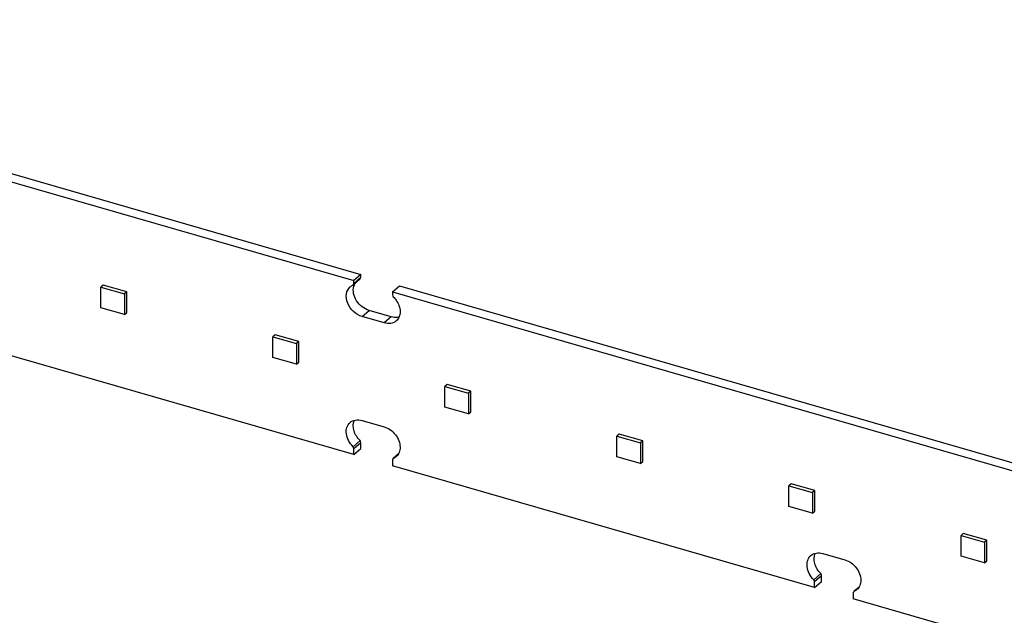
# Model space of a CAD drawing. Header units: millimetres. Extents: x 0 to 210, y 0 to 297.
# Tile 23 of 49: x 58.8 to 66.51, y 230.94 to 235.6. Entities that reach past the tile are written whole.
import ezdxf

# ---------------------------------------------------------------- set-up
doc = ezdxf.new("R2010")
doc.units = ezdxf.units.MM
doc.header["$LTSCALE"] = 19.36
doc.layers.get('0').update_dxf_attribs({"linetype": 'CONTINUOUS'})

msp = doc.modelspace()

# ---------------------------------------------------------------- linework, layer by layer
at = {"color": 7, "linetype": 'Continuous'}
for p, q in [((54.555902, 235.602404), (61.469671, 233.60657)), ((54.500902, 235.554772), (61.414671, 233.558939)), ((61.464386, 233.572271), (61.409386, 233.52464)), ((61.469671, 233.60657), (61.414671, 233.558939)), ((61.469671, 233.58492), (61.469671, 233.60657)), ((59.451456, 233.523301), (59.434123, 233.50829)), ((59.434123, 233.346632), (59.434123, 233.50829)), ((59.434123, 233.50829), (59.618875, 233.454957)), ((59.636208, 233.469968), (59.451456, 233.523301)), ((61.408366, 233.523835), (61.409386, 233.52464)), ((61.414671, 233.537288), (61.414671, 233.558939)), ((61.71778, 233.471439), (61.77278, 233.51907)), ((61.77278, 233.51907), (68.686549, 231.523237)), ((59.636208, 233.469968), (59.618875, 233.454957)), ((59.618875, 233.454957), (59.618875, 233.293299)), ((59.636208, 233.30831), (59.636208, 233.469968)), ((61.71778, 233.471439), (61.71778, 233.449788)), ((61.71778, 233.471439), (68.631549, 231.475606)), ((59.618875, 233.293299), (59.434123, 233.346632)), ((59.618875, 233.293299), (59.636208, 233.30831)), ((61.652828, 233.227495), (61.479623, 233.277495)), ((61.707828, 233.275126), (61.534623, 233.325126)), ((61.414671, 232.196392), (58.109341, 233.150559)), ((60.798607, 233.134413), (60.781273, 233.119401)), ((60.781273, 232.957743), (60.781273, 233.119401)), ((60.781273, 233.119401), (60.966026, 233.066068)), ((60.983359, 233.081079), (60.798607, 233.134413)), ((60.983359, 233.081079), (60.966026, 233.066068)), ((60.966026, 233.066068), (60.966026, 232.90441)), ((60.983359, 232.919421), (60.983359, 233.081079)), ((60.966026, 232.90441), (60.781273, 232.957743)), ((60.966026, 232.90441), (60.983359, 232.919421)), ((62.145757, 232.745524), (62.128424, 232.730513)), ((62.128424, 232.568855), (62.128424, 232.730513)), ((62.128424, 232.730513), (62.313176, 232.677179)), ((62.330509, 232.69219), (62.145757, 232.745524)), ((62.330509, 232.69219), (62.313176, 232.677179)), ((62.313176, 232.677179), (62.313176, 232.515521)), ((62.330509, 232.530532), (62.330509, 232.69219)), ((62.313176, 232.515521), (62.128424, 232.568855)), ((62.313176, 232.515521), (62.330509, 232.530532)), ((61.479623, 232.463431), (61.652828, 232.413431)), ((63.492908, 232.356635), (63.475574, 232.341624)), ((63.475574, 232.179966), (63.475574, 232.341624)), ((63.475574, 232.341624), (63.660326, 232.28829)), ((63.67766, 232.303302), (63.492908, 232.356635)), ((61.408365, 232.258231), (61.463365, 232.305862)), ((61.469671, 232.244024), (61.469671, 232.288768)), ((63.67766, 232.303302), (63.660326, 232.28829)), ((63.660326, 232.28829), (63.660326, 232.126632)), ((63.67766, 232.141644), (63.67766, 232.303302)), ((61.414671, 232.196392), (61.469671, 232.244024)), ((61.414671, 232.196392), (61.414671, 232.241137)), ((61.763502, 232.201226), (61.723065, 232.166286)), ((63.660326, 232.126632), (63.475574, 232.179966)), ((61.71778, 232.153637), (61.71778, 232.108892)), ((65.02311, 231.154726), (61.71778, 232.108892)), ((61.724086, 232.16709), (61.723066, 232.166285)), ((63.660326, 232.126632), (63.67766, 232.141644)), ((64.840058, 231.967746), (64.822725, 231.952735)), ((64.822725, 231.791077), (64.822725, 231.952735)), ((64.822725, 231.952735), (65.007477, 231.899402)), ((65.02481, 231.914413), (64.840058, 231.967746)), ((65.02481, 231.914413), (65.007477, 231.899402)), ((65.007477, 231.899402), (65.007477, 231.737744)), ((65.02481, 231.752755), (65.02481, 231.914413)), ((65.007477, 231.737744), (64.822725, 231.791077)), ((65.007477, 231.737744), (65.02481, 231.752755)), ((66.187208, 231.578857), (66.169875, 231.563846)), ((66.169875, 231.402188), (66.169875, 231.563846)), ((66.169875, 231.563846), (66.354627, 231.510513)), ((66.371961, 231.525524), (66.187208, 231.578857)), ((66.371961, 231.525524), (66.354627, 231.510513)), ((66.354627, 231.510513), (66.354627, 231.348855)), ((66.371961, 231.363866), (66.371961, 231.525524)), ((65.088062, 231.421764), (65.261267, 231.371764)), ((66.354627, 231.348855), (66.169875, 231.402188)), ((66.354627, 231.348855), (66.371961, 231.363866)), ((65.016804, 231.216564), (65.071804, 231.264196)), ((65.02311, 231.154726), (65.07811, 231.202357)), ((65.02311, 231.154726), (65.02311, 231.19947)), ((65.07811, 231.202357), (65.07811, 231.247102)), ((65.326219, 231.11197), (65.326219, 231.067226)), ((65.371941, 231.159559), (65.331504, 231.124619)), ((65.332525, 231.125424), (65.331505, 231.124618)), ((73.972039, 228.571392), (65.326219, 231.067226))]:
    msp.add_line(p, q, dxfattribs=at)
at = {"color": 9, "linetype": 'Continuous'}
for p, q in [((61.414671, 233.537288), (61.469671, 233.58492)), ((61.479623, 233.277495), (61.534623, 233.325126)), ((61.707828, 233.275126), (61.652828, 233.227495)), ((61.469671, 232.288768), (61.414671, 232.241137)), ((65.07811, 231.247102), (65.02311, 231.19947))]:
    msp.add_line(p, q, dxfattribs=at)
at = {"color": 7, "linetype": 'Continuous'}
for centre, radius, start, end in [((61.508426, 233.488791), 0.097573, 160.5948979, 164.1751668), ((61.506304, 233.489518), 0.09533, 159.9355472, 160.5831692), ((61.503553, 233.490563), 0.092388, 154.5298745, 159.9592433), ((61.499661, 233.492396), 0.088085, 149.5163016, 154.5176174), ((61.693128, 232.242906), 0.08188, 297.4666179, 310.8292812), ((61.691747, 232.245545), 0.084858, 292.4013549, 297.4721949), ((65.300186, 231.203878), 0.084858, 292.4013549, 297.4721949), ((65.301567, 231.201239), 0.08188, 297.4666179, 310.8292812)]:
    msp.add_arc(centre, radius, start, end, dxfattribs=at)
for points in [[(61.464386, 233.572271), (61.46784, 233.575263), (61.469671, 233.58035), (61.469671, 233.58492)], [(61.38579, 233.509975), (61.392465, 233.515756), (61.400202, 233.520469), (61.408366, 233.523835)], [(61.409386, 233.52464), (61.41284, 233.527632), (61.414671, 233.532719), (61.414671, 233.537288)], [(61.71778, 233.449788), (61.71778, 233.443715), (61.720371, 233.4375), (61.724085, 233.432695)], [(61.414671, 232.241137), (61.414671, 232.24721), (61.41208, 232.253426), (61.408365, 232.258231)], [(61.469671, 232.288768), (61.469671, 232.294842), (61.46708, 232.301058), (61.463365, 232.305862)], [(61.719419, 232.161426), (61.718293, 232.159024), (61.71778, 232.15629), (61.71778, 232.153637)], [(61.723065, 232.166285), (61.721534, 232.16496), (61.720278, 232.16326), (61.719419, 232.161426)], [(65.07811, 231.247102), (65.07811, 231.253175), (65.075519, 231.259391), (65.071804, 231.264196)], [(65.02311, 231.19947), (65.02311, 231.205544), (65.020519, 231.21176), (65.016804, 231.216564)], [(65.327858, 231.119759), (65.326732, 231.117357), (65.326219, 231.114623), (65.326219, 231.11197)], [(65.331504, 231.124619), (65.329973, 231.123293), (65.328717, 231.121593), (65.327858, 231.119759)]]:
    msp.add_open_spline(points, degree=3, dxfattribs=at)
for points, knots in [([(61.479623, 233.277495), (61.454756, 233.284673), (61.407843, 233.313301), (61.362696, 233.377879), (61.348683, 233.451623), (61.370065, 233.496357), (61.38579, 233.509975)], [0, 0, 0, 0, 0.26480299, 0.53896999, 0.78717908, 1, 1, 1, 1]), ([(61.534623, 233.325126), (61.494705, 233.336649), (61.426681, 233.390804), (61.404029, 233.478304), (61.414551, 233.515399)], [0, 0, 0, 0, 0.51865971, 1, 1, 1, 1]), ([(61.724085, 233.432695), (61.73221, 233.424654), (61.760201, 233.39162), (61.776958, 233.347713), (61.776958, 233.315792)], [0, 0, 0, 0, 0.26367429, 1, 1, 1, 1]), ([(61.768583, 233.273472), (61.763901, 233.272196), (61.743787, 233.268385), (61.722772, 233.270812), (61.707828, 233.275126)], [0, 0, 0, 0, 0.2377985, 1, 1, 1, 1]), ([(61.776958, 233.315792), (61.776958, 233.301844), (61.772431, 233.274601), (61.756394, 233.251704), (61.746661, 233.243275)], [0, 0, 0, 0, 0.52000045, 1, 1, 1, 1]), ([(61.746661, 233.243275), (61.734941, 233.233125), (61.703186, 233.219163), (61.669389, 233.222714), (61.652828, 233.227495)], [0, 0, 0, 0, 0.47353755, 1, 1, 1, 1]), ([(61.408365, 232.258231), (61.3943, 232.272152), (61.370955, 232.303697), (61.353317, 232.357144), (61.356314, 232.409242), (61.374355, 232.437747), (61.385789, 232.44765)], [0, 0, 0, 0, 0.2811505, 0.5470569, 0.78509689, 1, 1, 1, 1]), ([(61.385789, 232.44765), (61.397509, 232.4578), (61.429265, 232.471762), (61.463062, 232.468211), (61.479623, 232.463431)], [0, 0, 0, 0, 0.47353639, 1, 1, 1, 1]), ([(61.463365, 232.305862), (61.441491, 232.327513), (61.409214, 232.377963), (61.408186, 232.440555), (61.418807, 232.465029)], [0, 0, 0, 0, 0.53565938, 1, 1, 1, 1]), ([(61.652828, 232.413431), (61.687187, 232.403512), (61.74807, 232.358882), (61.776958, 232.288393), (61.776958, 232.253467)], [0, 0, 0, 0, 0.50591329, 1, 1, 1, 1]), ([(61.776958, 232.253467), (61.776958, 232.23952), (61.772431, 232.212276), (61.756394, 232.189379), (61.746662, 232.180951)], [0, 0, 0, 0, 0.52000049, 1, 1, 1, 1]), ([(65.016804, 231.216564), (65.00274, 231.230485), (64.979394, 231.26203), (64.961756, 231.315477), (64.964753, 231.367575), (64.982795, 231.396081), (64.994229, 231.405983)], [0, 0, 0, 0, 0.2811505, 0.5470569, 0.78509689, 1, 1, 1, 1]), ([(64.994229, 231.405983), (65.005948, 231.416134), (65.037704, 231.430096), (65.071501, 231.426545), (65.088062, 231.421764)], [0, 0, 0, 0, 0.47353639, 1, 1, 1, 1]), ([(65.071804, 231.264196), (65.04993, 231.285846), (65.017653, 231.336297), (65.016625, 231.398888), (65.027246, 231.423362)], [0, 0, 0, 0, 0.53565938, 1, 1, 1, 1]), ([(65.261267, 231.371764), (65.295626, 231.361845), (65.35651, 231.317215), (65.385397, 231.246727), (65.385397, 231.211801)], [0, 0, 0, 0, 0.50591329, 1, 1, 1, 1]), ([(65.385397, 231.211801), (65.385397, 231.197853), (65.38087, 231.17061), (65.364833, 231.147713), (65.355101, 231.139284)], [0, 0, 0, 0, 0.52000049, 1, 1, 1, 1])]:
    msp.add_open_spline(points, degree=3, knots=knots, dxfattribs=at)

doc.saveas('drawing.dxf')
